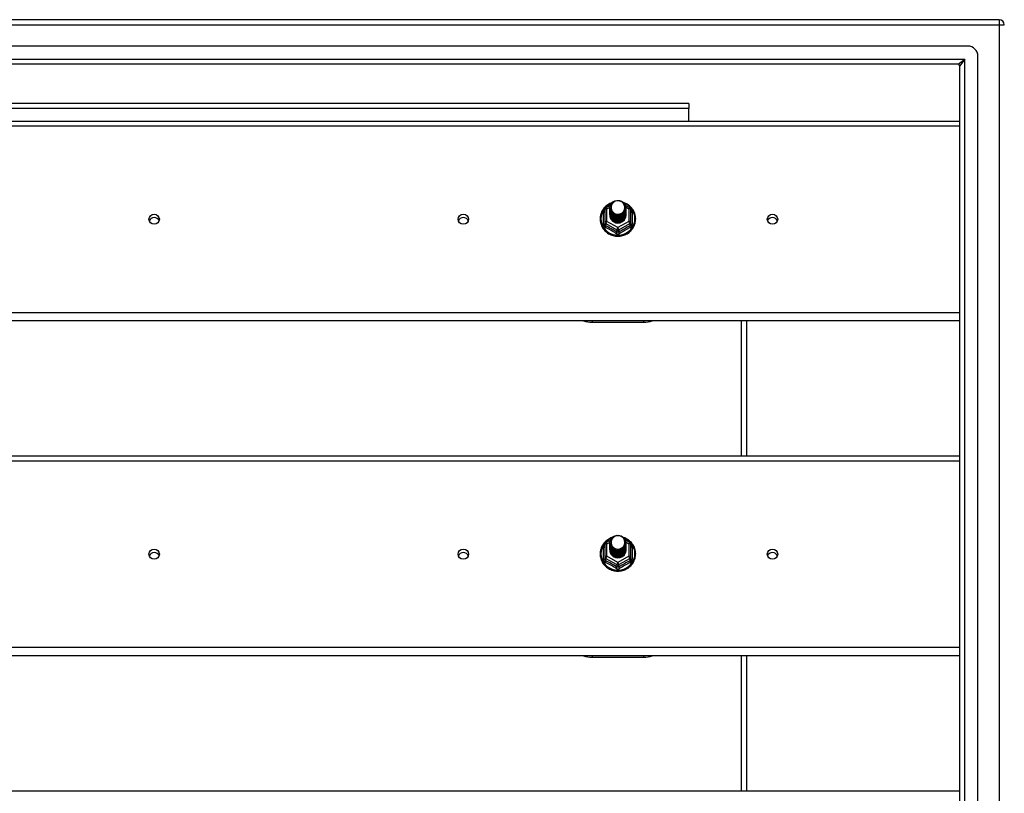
# Model space of a CAD drawing. Header units: inches. Extents: x 96 to 240, y 71 to 103.
# Tile 21 of 30: x 149 to 168, y 87 to 102. Entities that reach past the tile are written whole.
import ezdxf

# ---------------------------------------------------------------- set-up
doc = ezdxf.new("R2010")
doc.units = ezdxf.units.IN
doc.header["$MEASUREMENT"] = 0
doc.layers.add('Visible Edges(ANSI)', color=7, linetype='Continuous', lineweight=25)
doc.layers.add('Visible Tangent Edges(ANSI)', color=7, linetype='Continuous', lineweight=25)

msp = doc.modelspace()

# ---------------------------------------------------------------- linework, layer by layer
at = {"layer": 'Visible Edges(ANSI)'}
for p, q in [((168.009, 102.202), (96.207, 102.202)), ((167.399, 101.69), (96.816, 101.69)), ((167.596, 72.911), (167.596, 101.493)), ((167.211, 101.336), (97.005, 101.336)), ((167.242, 73.099), (167.242, 101.305)), ((161.983, 100.577), (135.233, 100.577)), ((161.983, 100.577), (161.983, 100.478)), ((161.983, 100.234), (161.983, 100.478)), ((130.608, 100.234), (167.242, 100.234)), ((160.354, 98.518), (160.354, 98.278)), ((160.374, 98.552), (160.464, 98.602)), ((160.454, 98.55), (160.454, 98.551)), ((160.454, 98.538), (160.454, 98.538)), ((160.454, 98.525), (160.454, 98.526)), ((160.454, 98.513), (160.454, 98.513)), ((160.454, 98.5), (160.454, 98.501)), ((160.454, 98.488), (160.454, 98.488)), ((160.454, 98.475), (160.454, 98.476)), ((160.454, 98.463), (160.454, 98.463)), ((160.454, 98.45), (160.454, 98.451)), ((160.454, 98.438), (160.454, 98.438)), ((160.454, 98.425), (160.454, 98.425)), ((160.749, 98.604), (160.841, 98.552)), ((160.761, 98.544), (160.761, 98.545)), ((160.761, 98.532), (160.761, 98.532)), ((160.761, 98.519), (160.761, 98.519)), ((160.761, 98.507), (160.761, 98.507)), ((160.761, 98.494), (160.761, 98.494)), ((160.761, 98.481), (160.761, 98.482)), ((160.761, 98.469), (160.761, 98.469)), ((160.761, 98.456), (160.761, 98.457)), ((160.761, 98.444), (160.761, 98.444)), ((160.761, 98.431), (160.761, 98.432)), ((160.761, 98.419), (160.761, 98.419)), ((160.862, 98.278), (160.862, 98.518)), ((160.354, 98.278), (160.354, 98.233)), ((160.454, 98.412), (160.454, 98.413)), ((160.589, 98.264), (160.588, 98.257)), ((160.862, 98.233), (160.862, 98.278)), ((167.242, 96.358), (130.608, 96.358)), ((160.108, 96.329), (161.108, 96.329)), ((163.108, 93.734), (163.108, 96.358)), ((130.608, 93.734), (167.242, 93.734)), ((160.354, 92.018), (160.354, 91.778)), ((160.374, 92.052), (160.464, 92.102)), ((160.454, 92.05), (160.454, 92.051)), ((160.454, 92.038), (160.454, 92.038)), ((160.454, 92.025), (160.454, 92.026)), ((160.454, 92.013), (160.454, 92.013)), ((160.454, 92), (160.454, 92.001)), ((160.454, 91.988), (160.454, 91.988)), ((160.454, 91.975), (160.454, 91.976)), ((160.454, 91.963), (160.454, 91.963)), ((160.454, 91.95), (160.454, 91.951)), ((160.454, 91.938), (160.454, 91.938)), ((160.454, 91.925), (160.454, 91.925)), ((160.749, 92.104), (160.841, 92.052)), ((160.761, 92.044), (160.761, 92.045)), ((160.761, 92.032), (160.761, 92.032)), ((160.761, 92.019), (160.761, 92.019)), ((160.761, 92.007), (160.761, 92.007)), ((160.761, 91.994), (160.761, 91.994)), ((160.761, 91.981), (160.761, 91.982)), ((160.761, 91.969), (160.761, 91.969)), ((160.761, 91.956), (160.761, 91.957)), ((160.761, 91.944), (160.761, 91.944)), ((160.761, 91.931), (160.761, 91.932)), ((160.761, 91.919), (160.761, 91.919)), ((160.862, 91.778), (160.862, 92.018)), ((160.354, 91.778), (160.354, 91.733)), ((160.454, 91.912), (160.454, 91.913)), ((160.589, 91.764), (160.588, 91.757)), ((160.862, 91.733), (160.862, 91.778)), ((167.242, 89.858), (130.608, 89.858)), ((160.108, 89.829), (161.108, 89.829)), ((163.108, 87.234), (163.108, 89.858)), ((130.608, 87.234), (167.242, 87.234))]:
    msp.add_line(p, q, dxfattribs=at)
at = {"layer": 'Visible Edges(ANSI)', "flags": 128}
for points in [[(160.496, 98.651), (160.474, 98.643), (160.452, 98.633), (160.432, 98.622), (160.412, 98.61), (160.393, 98.596), (160.375, 98.581), (160.358, 98.565), (160.342, 98.548), (160.328, 98.53), (160.315, 98.511), (160.303, 98.491), (160.292, 98.471), (160.284, 98.449), (160.276, 98.428), (160.27, 98.405), (160.266, 98.383), (160.264, 98.36), (160.263, 98.337), (160.263, 98.314), (160.265, 98.291), (160.269, 98.268), (160.275, 98.246), (160.282, 98.224), (160.29, 98.203), (160.3, 98.182), (160.312, 98.162), (160.325, 98.143), (160.339, 98.124), (160.354, 98.107), (160.371, 98.091), (160.389, 98.076), (160.407, 98.062), (160.427, 98.049), (160.448, 98.038), (160.469, 98.028), (160.491, 98.02), (160.513, 98.013), (160.536, 98.007), (160.559, 98.003), (160.583, 98.001), (160.606, 98), (160.63, 98), (160.653, 98.003), (160.677, 98.007), (160.7, 98.012), (160.722, 98.019), (160.744, 98.027), (160.765, 98.037), (160.786, 98.048), (160.806, 98.06), (160.825, 98.074), (160.842, 98.089), (160.859, 98.105), (160.875, 98.122), (160.889, 98.141), (160.902, 98.16), (160.914, 98.18), (160.924, 98.2), (160.933, 98.222), (160.94, 98.244), (160.946, 98.266), (160.95, 98.289), (160.952, 98.311), (160.953, 98.334)], [(160.475, 98.477), (160.459, 98.516), (160.454, 98.557), (160.462, 98.598), (160.482, 98.635), (160.512, 98.665), (160.55, 98.686), (160.592, 98.696), (160.636, 98.693), (160.677, 98.679), (160.713, 98.654), (160.74, 98.621), (160.757, 98.581), (160.761, 98.538), (160.753, 98.496), (160.733, 98.458), (160.703, 98.427), (160.666, 98.405), (160.623, 98.394), (160.579, 98.395), (160.538, 98.408), (160.502, 98.432), (160.475, 98.464), (160.459, 98.503), (160.454, 98.544)], [(160.492, 98.622), (160.491, 98.619), (160.489, 98.617), (160.488, 98.614), (160.487, 98.612), (160.486, 98.609), (160.485, 98.606), (160.484, 98.604), (160.483, 98.601), (160.482, 98.598), (160.482, 98.596), (160.481, 98.593), (160.48, 98.59), (160.48, 98.587), (160.479, 98.585), (160.479, 98.582), (160.479, 98.579), (160.478, 98.576), (160.478, 98.573), (160.478, 98.571), (160.478, 98.568), (160.478, 98.565), (160.478, 98.562), (160.478, 98.559), (160.478, 98.557)], [(160.494, 98.452), (160.516, 98.434), (160.543, 98.419), (160.571, 98.411), (160.601, 98.407), (160.631, 98.41), (160.66, 98.418), (160.686, 98.432), (160.71, 98.451), (160.728, 98.474), (160.742, 98.5), (160.75, 98.528), (160.752, 98.557), (160.747, 98.586), (160.736, 98.613), (160.72, 98.638), (160.699, 98.659), (160.674, 98.675), (160.645, 98.685), (160.616, 98.689), (160.586, 98.687), (160.557, 98.679), (160.531, 98.665), (160.509, 98.645), (160.492, 98.622)], [(160.953, 98.334), (160.952, 98.361), (160.949, 98.387), (160.943, 98.413), (160.936, 98.438), (160.927, 98.463), (160.915, 98.486), (160.902, 98.509), (160.887, 98.531), (160.87, 98.552), (160.852, 98.571), (160.832, 98.589), (160.811, 98.605), (160.788, 98.62), (160.765, 98.632), (160.74, 98.643), (160.715, 98.653)], [(160.454, 98.55), (160.454, 98.546), (160.454, 98.541), (160.455, 98.537), (160.455, 98.533), (160.456, 98.528), (160.457, 98.524), (160.458, 98.519), (160.459, 98.515), (160.46, 98.511), (160.461, 98.506), (160.463, 98.502), (160.464, 98.498), (160.466, 98.494), (160.468, 98.49), (160.47, 98.486), (160.472, 98.482), (160.474, 98.478), (160.477, 98.474), (160.479, 98.47), (160.482, 98.466), (160.485, 98.463), (160.488, 98.459), (160.491, 98.456), (160.494, 98.452)], [(160.454, 98.538), (160.455, 98.519), (160.459, 98.5), (160.466, 98.482), (160.475, 98.465), (160.486, 98.449), (160.499, 98.434), (160.514, 98.422), (160.531, 98.411), (160.549, 98.403), (160.568, 98.397), (160.588, 98.394), (160.608, 98.393), (160.628, 98.394), (160.647, 98.398), (160.666, 98.405), (160.684, 98.413), (160.701, 98.425), (160.716, 98.438), (160.729, 98.452), (160.741, 98.469), (160.75, 98.487), (160.756, 98.505), (160.76, 98.524), (160.761, 98.544)], [(160.761, 98.538), (160.761, 98.518), (160.757, 98.498), (160.751, 98.479), (160.743, 98.46), (160.732, 98.443), (160.718, 98.428), (160.703, 98.414), (160.686, 98.402), (160.668, 98.393), (160.648, 98.386), (160.628, 98.382), (160.608, 98.38), (160.587, 98.381), (160.567, 98.385), (160.547, 98.392), (160.529, 98.4), (160.512, 98.411), (160.497, 98.425), (160.484, 98.44), (160.473, 98.456), (160.464, 98.474), (160.458, 98.493), (160.455, 98.512), (160.454, 98.532)], [(160.454, 98.525), (160.455, 98.506), (160.459, 98.487), (160.466, 98.469), (160.475, 98.452), (160.486, 98.436), (160.499, 98.422), (160.514, 98.409), (160.531, 98.399), (160.549, 98.391), (160.568, 98.385), (160.588, 98.381), (160.608, 98.38), (160.628, 98.382), (160.647, 98.386), (160.666, 98.392), (160.684, 98.401), (160.701, 98.412), (160.716, 98.425), (160.729, 98.44), (160.741, 98.456), (160.75, 98.474), (160.756, 98.493), (160.76, 98.512), (160.761, 98.532)], [(160.761, 98.526), (160.761, 98.505), (160.757, 98.485), (160.751, 98.466), (160.743, 98.448), (160.732, 98.431), (160.718, 98.415), (160.703, 98.401), (160.686, 98.39), (160.668, 98.381), (160.648, 98.374), (160.628, 98.369), (160.608, 98.368), (160.587, 98.369), (160.567, 98.373), (160.547, 98.379), (160.529, 98.388), (160.512, 98.399), (160.497, 98.412), (160.484, 98.427), (160.473, 98.444), (160.464, 98.461), (160.458, 98.48), (160.455, 98.5), (160.454, 98.519)], [(160.454, 98.513), (160.455, 98.494), (160.459, 98.475), (160.466, 98.457), (160.475, 98.44), (160.486, 98.424), (160.499, 98.409), (160.514, 98.397), (160.531, 98.386), (160.549, 98.378), (160.568, 98.372), (160.588, 98.368), (160.608, 98.367), (160.628, 98.369), (160.647, 98.373), (160.666, 98.38), (160.684, 98.388), (160.701, 98.399), (160.716, 98.412), (160.729, 98.427), (160.741, 98.444), (160.75, 98.461), (160.756, 98.48), (160.76, 98.499), (160.761, 98.519)], [(160.761, 98.513), (160.761, 98.493), (160.757, 98.473), (160.751, 98.454), (160.743, 98.435), (160.732, 98.418), (160.718, 98.403), (160.703, 98.389), (160.686, 98.377), (160.668, 98.368), (160.648, 98.361), (160.628, 98.357), (160.608, 98.355), (160.587, 98.356), (160.567, 98.36), (160.547, 98.366), (160.529, 98.375), (160.512, 98.386), (160.497, 98.399), (160.484, 98.414), (160.473, 98.431), (160.464, 98.449), (160.458, 98.468), (160.455, 98.487), (160.454, 98.507)], [(160.454, 98.5), (160.455, 98.481), (160.459, 98.462), (160.466, 98.444), (160.475, 98.427), (160.486, 98.411), (160.499, 98.397), (160.514, 98.384), (160.531, 98.374), (160.549, 98.365), (160.568, 98.359), (160.588, 98.356), (160.608, 98.355), (160.628, 98.356), (160.647, 98.36), (160.666, 98.367), (160.684, 98.376), (160.701, 98.387), (160.716, 98.4), (160.729, 98.415), (160.741, 98.431), (160.75, 98.449), (160.756, 98.468), (160.76, 98.487), (160.761, 98.507)], [(160.761, 98.5), (160.761, 98.48), (160.757, 98.46), (160.751, 98.441), (160.743, 98.423), (160.732, 98.406), (160.718, 98.39), (160.703, 98.376), (160.686, 98.365), (160.668, 98.355), (160.648, 98.349), (160.628, 98.344), (160.608, 98.343), (160.587, 98.344), (160.567, 98.348), (160.547, 98.354), (160.529, 98.363), (160.512, 98.374), (160.497, 98.387), (160.484, 98.402), (160.473, 98.418), (160.464, 98.436), (160.458, 98.455), (160.455, 98.475), (160.454, 98.494)], [(160.454, 98.488), (160.455, 98.469), (160.459, 98.45), (160.466, 98.432), (160.475, 98.415), (160.486, 98.399), (160.499, 98.384), (160.514, 98.372), (160.531, 98.361), (160.549, 98.353), (160.568, 98.347), (160.588, 98.343), (160.608, 98.342), (160.628, 98.344), (160.647, 98.348), (160.666, 98.354), (160.684, 98.363), (160.701, 98.374), (160.716, 98.387), (160.729, 98.402), (160.741, 98.419), (160.75, 98.436), (160.756, 98.455), (160.76, 98.474), (160.761, 98.494)], [(160.761, 98.488), (160.761, 98.468), (160.757, 98.448), (160.751, 98.428), (160.743, 98.41), (160.732, 98.393), (160.718, 98.377), (160.703, 98.364), (160.686, 98.352), (160.668, 98.343), (160.648, 98.336), (160.628, 98.332), (160.608, 98.33), (160.587, 98.331), (160.567, 98.335), (160.547, 98.341), (160.529, 98.35), (160.512, 98.361), (160.497, 98.374), (160.484, 98.389), (160.473, 98.406), (160.464, 98.424), (160.458, 98.443), (160.455, 98.462), (160.454, 98.482)], [(160.454, 98.475), (160.455, 98.456), (160.459, 98.437), (160.466, 98.419), (160.475, 98.402), (160.486, 98.386), (160.499, 98.372), (160.514, 98.359), (160.531, 98.349), (160.549, 98.34), (160.568, 98.334), (160.588, 98.331), (160.608, 98.33), (160.628, 98.331), (160.647, 98.335), (160.666, 98.342), (160.684, 98.351), (160.701, 98.362), (160.716, 98.375), (160.729, 98.39), (160.741, 98.406), (160.75, 98.424), (160.756, 98.442), (160.76, 98.462), (160.761, 98.481)], [(160.761, 98.475), (160.761, 98.455), (160.757, 98.435), (160.751, 98.416), (160.743, 98.398), (160.732, 98.38), (160.718, 98.365), (160.703, 98.351), (160.686, 98.34), (160.668, 98.33), (160.648, 98.324), (160.628, 98.319), (160.608, 98.318), (160.587, 98.319), (160.567, 98.323), (160.547, 98.329), (160.529, 98.338), (160.512, 98.349), (160.497, 98.362), (160.484, 98.377), (160.473, 98.393), (160.464, 98.411), (160.458, 98.43), (160.455, 98.449), (160.454, 98.469)], [(160.454, 98.463), (160.455, 98.444), (160.459, 98.425), (160.466, 98.407), (160.475, 98.389), (160.486, 98.374), (160.499, 98.359), (160.514, 98.347), (160.531, 98.336), (160.549, 98.328), (160.568, 98.322), (160.588, 98.318), (160.608, 98.317), (160.628, 98.319), (160.647, 98.323), (160.666, 98.329), (160.684, 98.338), (160.701, 98.349), (160.716, 98.362), (160.729, 98.377), (160.741, 98.394), (160.75, 98.411), (160.756, 98.43), (160.76, 98.449), (160.761, 98.469)], [(160.761, 98.463), (160.761, 98.443), (160.757, 98.423), (160.751, 98.403), (160.743, 98.385), (160.732, 98.368), (160.718, 98.352), (160.703, 98.339), (160.686, 98.327), (160.668, 98.318), (160.648, 98.311), (160.628, 98.307), (160.608, 98.305), (160.587, 98.306), (160.567, 98.31), (160.547, 98.316), (160.529, 98.325), (160.512, 98.336), (160.497, 98.349), (160.484, 98.364), (160.473, 98.381), (160.464, 98.399), (160.458, 98.418), (160.455, 98.437), (160.454, 98.457)], [(160.454, 98.45), (160.455, 98.431), (160.459, 98.412), (160.466, 98.394), (160.475, 98.377), (160.486, 98.361), (160.499, 98.347), (160.514, 98.334), (160.531, 98.324), (160.549, 98.315), (160.568, 98.309), (160.588, 98.306), (160.608, 98.305), (160.628, 98.306), (160.647, 98.31), (160.666, 98.317), (160.684, 98.326), (160.701, 98.337), (160.716, 98.35), (160.729, 98.365), (160.741, 98.381), (160.75, 98.399), (160.756, 98.417), (160.76, 98.437), (160.761, 98.456)], [(160.761, 98.45), (160.761, 98.43), (160.757, 98.41), (160.751, 98.391), (160.743, 98.372), (160.732, 98.355), (160.718, 98.34), (160.703, 98.326), (160.686, 98.315), (160.668, 98.305), (160.648, 98.298), (160.628, 98.294), (160.608, 98.293), (160.587, 98.294), (160.567, 98.297), (160.547, 98.304), (160.529, 98.313), (160.512, 98.324), (160.497, 98.337), (160.484, 98.352), (160.473, 98.368), (160.464, 98.386), (160.458, 98.405), (160.455, 98.424), (160.454, 98.444)], [(160.454, 98.438), (160.455, 98.418), (160.459, 98.4), (160.466, 98.382), (160.475, 98.364), (160.486, 98.348), (160.499, 98.334), (160.514, 98.322), (160.531, 98.311), (160.549, 98.303), (160.568, 98.297), (160.588, 98.293), (160.608, 98.292), (160.628, 98.294), (160.647, 98.298), (160.666, 98.304), (160.684, 98.313), (160.701, 98.324), (160.716, 98.337), (160.729, 98.352), (160.741, 98.369), (160.75, 98.386), (160.756, 98.405), (160.76, 98.424), (160.761, 98.444)], [(160.761, 98.438), (160.761, 98.418), (160.757, 98.398), (160.751, 98.378), (160.743, 98.36), (160.732, 98.343), (160.718, 98.327), (160.703, 98.314), (160.686, 98.302), (160.668, 98.293), (160.648, 98.286), (160.628, 98.282), (160.608, 98.28), (160.587, 98.281), (160.567, 98.285), (160.547, 98.291), (160.529, 98.3), (160.512, 98.311), (160.497, 98.324), (160.484, 98.339), (160.473, 98.356), (160.464, 98.374), (160.458, 98.392), (160.455, 98.412), (160.454, 98.431)], [(160.454, 98.425), (160.455, 98.406), (160.459, 98.387), (160.466, 98.369), (160.475, 98.352), (160.486, 98.336), (160.499, 98.322), (160.514, 98.309), (160.531, 98.299), (160.549, 98.29), (160.568, 98.284), (160.588, 98.281), (160.608, 98.28), (160.628, 98.281), (160.647, 98.285), (160.666, 98.292), (160.684, 98.301), (160.701, 98.312), (160.716, 98.325), (160.729, 98.34), (160.741, 98.356), (160.75, 98.374), (160.756, 98.392), (160.76, 98.412), (160.761, 98.431)], [(160.761, 98.425), (160.761, 98.405), (160.757, 98.385), (160.751, 98.366), (160.743, 98.347), (160.732, 98.33), (160.718, 98.315), (160.703, 98.301), (160.686, 98.289), (160.668, 98.28), (160.648, 98.273), (160.628, 98.269), (160.608, 98.268), (160.587, 98.269), (160.567, 98.272), (160.547, 98.279), (160.529, 98.287), (160.512, 98.298), (160.497, 98.312), (160.484, 98.327), (160.473, 98.343), (160.464, 98.361), (160.458, 98.38), (160.455, 98.399), (160.454, 98.419)], [(160.454, 98.412), (160.455, 98.393), (160.459, 98.375), (160.466, 98.356), (160.475, 98.339), (160.486, 98.323), (160.499, 98.309), (160.514, 98.297), (160.531, 98.286), (160.549, 98.278), (160.568, 98.272), (160.588, 98.268), (160.608, 98.267), (160.628, 98.269), (160.647, 98.273), (160.666, 98.279), (160.684, 98.288), (160.701, 98.299), (160.716, 98.312), (160.729, 98.327), (160.741, 98.343), (160.75, 98.361), (160.756, 98.38), (160.76, 98.399), (160.761, 98.419)], [(160.492, 98.491), (160.491, 98.491), (160.491, 98.49), (160.49, 98.49), (160.489, 98.489), (160.489, 98.488), (160.488, 98.488), (160.487, 98.487), (160.486, 98.487), (160.486, 98.486), (160.485, 98.485), (160.484, 98.485), (160.484, 98.484), (160.483, 98.484), (160.482, 98.483), (160.481, 98.482), (160.481, 98.482), (160.48, 98.481), (160.479, 98.481), (160.479, 98.48), (160.478, 98.479), (160.477, 98.479), (160.476, 98.478), (160.476, 98.478), (160.475, 98.477)], [(160.478, 98.557), (160.478, 98.554), (160.478, 98.551), (160.478, 98.548), (160.478, 98.545), (160.478, 98.543), (160.478, 98.54), (160.478, 98.537), (160.479, 98.534), (160.479, 98.531), (160.479, 98.529), (160.48, 98.526), (160.481, 98.523), (160.481, 98.52), (160.482, 98.518), (160.483, 98.515), (160.483, 98.512), (160.484, 98.51), (160.485, 98.507), (160.486, 98.504), (160.487, 98.502), (160.488, 98.499), (160.49, 98.497), (160.491, 98.494), (160.492, 98.491)], [(160.588, 98.257), (160.58, 98.258), (160.572, 98.26), (160.564, 98.262), (160.556, 98.265), (160.548, 98.268), (160.54, 98.271), (160.533, 98.275), (160.526, 98.279), (160.519, 98.284), (160.512, 98.288), (160.506, 98.294), (160.5, 98.299), (160.494, 98.305), (160.489, 98.311), (160.484, 98.318), (160.479, 98.324), (160.475, 98.331), (160.471, 98.338), (160.468, 98.346), (160.465, 98.353), (160.462, 98.361), (160.46, 98.368), (160.458, 98.376), (160.457, 98.384)], [(160.761, 98.413), (160.761, 98.413), (160.761, 98.412), (160.761, 98.412), (160.761, 98.412), (160.761, 98.412), (160.761, 98.412), (160.761, 98.412), (160.761, 98.412), (160.761, 98.412), (160.761, 98.412), (160.761, 98.412), (160.761, 98.412), (160.761, 98.411), (160.761, 98.411), (160.761, 98.411), (160.761, 98.411), (160.761, 98.411), (160.761, 98.411), (160.761, 98.411), (160.761, 98.411), (160.761, 98.411), (160.761, 98.411), (160.761, 98.411), (160.761, 98.41)], [(160.496, 92.151), (160.474, 92.143), (160.452, 92.133), (160.432, 92.122), (160.412, 92.11), (160.393, 92.096), (160.375, 92.081), (160.358, 92.065), (160.342, 92.048), (160.328, 92.03), (160.315, 92.011), (160.303, 91.991), (160.292, 91.971), (160.284, 91.949), (160.276, 91.928), (160.27, 91.905), (160.266, 91.883), (160.264, 91.86), (160.263, 91.837), (160.263, 91.814), (160.265, 91.791), (160.269, 91.768), (160.275, 91.746), (160.282, 91.724), (160.29, 91.703), (160.3, 91.682), (160.312, 91.662), (160.325, 91.643), (160.339, 91.624), (160.354, 91.607), (160.371, 91.591), (160.389, 91.576), (160.407, 91.562), (160.427, 91.549), (160.448, 91.538), (160.469, 91.528), (160.491, 91.52), (160.513, 91.513), (160.536, 91.507), (160.559, 91.503), (160.583, 91.501), (160.606, 91.5), (160.63, 91.5), (160.653, 91.503), (160.677, 91.507), (160.7, 91.512), (160.722, 91.519), (160.744, 91.527), (160.765, 91.537), (160.786, 91.548), (160.806, 91.56), (160.825, 91.574), (160.842, 91.589), (160.859, 91.605), (160.875, 91.622), (160.889, 91.641), (160.902, 91.66), (160.914, 91.68), (160.924, 91.7), (160.933, 91.722), (160.94, 91.744), (160.946, 91.766), (160.95, 91.789), (160.952, 91.811), (160.953, 91.834)], [(160.475, 91.977), (160.459, 92.016), (160.454, 92.057), (160.462, 92.098), (160.482, 92.135), (160.512, 92.165), (160.55, 92.186), (160.592, 92.196), (160.636, 92.193), (160.677, 92.179), (160.713, 92.154), (160.74, 92.121), (160.757, 92.081), (160.761, 92.038), (160.753, 91.996), (160.733, 91.958), (160.703, 91.927), (160.666, 91.905), (160.623, 91.894), (160.579, 91.895), (160.538, 91.908), (160.502, 91.932), (160.475, 91.964), (160.459, 92.003), (160.454, 92.044)], [(160.492, 92.122), (160.491, 92.119), (160.489, 92.117), (160.488, 92.114), (160.487, 92.112), (160.486, 92.109), (160.485, 92.106), (160.484, 92.104), (160.483, 92.101), (160.482, 92.098), (160.482, 92.096), (160.481, 92.093), (160.48, 92.09), (160.48, 92.087), (160.479, 92.085), (160.479, 92.082), (160.479, 92.079), (160.478, 92.076), (160.478, 92.073), (160.478, 92.071), (160.478, 92.068), (160.478, 92.065), (160.478, 92.062), (160.478, 92.059), (160.478, 92.057)], [(160.494, 91.952), (160.516, 91.934), (160.543, 91.919), (160.571, 91.911), (160.601, 91.907), (160.631, 91.91), (160.66, 91.918), (160.686, 91.932), (160.71, 91.951), (160.728, 91.974), (160.742, 92), (160.75, 92.028), (160.752, 92.057), (160.747, 92.086), (160.736, 92.113), (160.72, 92.138), (160.699, 92.159), (160.674, 92.175), (160.645, 92.185), (160.616, 92.189), (160.586, 92.187), (160.557, 92.179), (160.531, 92.165), (160.509, 92.145), (160.492, 92.122)], [(160.953, 91.834), (160.952, 91.861), (160.949, 91.887), (160.943, 91.913), (160.936, 91.938), (160.927, 91.963), (160.915, 91.986), (160.902, 92.009), (160.887, 92.031), (160.87, 92.052), (160.852, 92.071), (160.832, 92.089), (160.811, 92.105), (160.788, 92.12), (160.765, 92.132), (160.74, 92.143), (160.715, 92.153)], [(160.454, 92.05), (160.454, 92.046), (160.454, 92.041), (160.455, 92.037), (160.455, 92.033), (160.456, 92.028), (160.457, 92.024), (160.458, 92.019), (160.459, 92.015), (160.46, 92.011), (160.461, 92.006), (160.463, 92.002), (160.464, 91.998), (160.466, 91.994), (160.468, 91.99), (160.47, 91.986), (160.472, 91.982), (160.474, 91.978), (160.477, 91.974), (160.479, 91.97), (160.482, 91.966), (160.485, 91.963), (160.488, 91.959), (160.491, 91.956), (160.494, 91.952)], [(160.454, 92.038), (160.455, 92.019), (160.459, 92), (160.466, 91.982), (160.475, 91.965), (160.486, 91.949), (160.499, 91.934), (160.514, 91.922), (160.531, 91.911), (160.549, 91.903), (160.568, 91.897), (160.588, 91.894), (160.608, 91.893), (160.628, 91.894), (160.647, 91.898), (160.666, 91.905), (160.684, 91.913), (160.701, 91.925), (160.716, 91.938), (160.729, 91.952), (160.741, 91.969), (160.75, 91.987), (160.756, 92.005), (160.76, 92.024), (160.761, 92.044)], [(160.761, 92.038), (160.761, 92.018), (160.757, 91.998), (160.751, 91.979), (160.743, 91.96), (160.732, 91.943), (160.718, 91.928), (160.703, 91.914), (160.686, 91.902), (160.668, 91.893), (160.648, 91.886), (160.628, 91.882), (160.608, 91.88), (160.587, 91.881), (160.567, 91.885), (160.547, 91.892), (160.529, 91.9), (160.512, 91.911), (160.497, 91.925), (160.484, 91.94), (160.473, 91.956), (160.464, 91.974), (160.458, 91.993), (160.455, 92.012), (160.454, 92.032)], [(160.454, 92.025), (160.455, 92.006), (160.459, 91.987), (160.466, 91.969), (160.475, 91.952), (160.486, 91.936), (160.499, 91.922), (160.514, 91.909), (160.531, 91.899), (160.549, 91.891), (160.568, 91.885), (160.588, 91.881), (160.608, 91.88), (160.628, 91.882), (160.647, 91.886), (160.666, 91.892), (160.684, 91.901), (160.701, 91.912), (160.716, 91.925), (160.729, 91.94), (160.741, 91.956), (160.75, 91.974), (160.756, 91.993), (160.76, 92.012), (160.761, 92.032)], [(160.761, 92.026), (160.761, 92.005), (160.757, 91.985), (160.751, 91.966), (160.743, 91.948), (160.732, 91.931), (160.718, 91.915), (160.703, 91.901), (160.686, 91.89), (160.668, 91.881), (160.648, 91.874), (160.628, 91.869), (160.608, 91.868), (160.587, 91.869), (160.567, 91.873), (160.547, 91.879), (160.529, 91.888), (160.512, 91.899), (160.497, 91.912), (160.484, 91.927), (160.473, 91.944), (160.464, 91.961), (160.458, 91.98), (160.455, 92), (160.454, 92.019)], [(160.454, 92.013), (160.455, 91.994), (160.459, 91.975), (160.466, 91.957), (160.475, 91.94), (160.486, 91.924), (160.499, 91.909), (160.514, 91.897), (160.531, 91.886), (160.549, 91.878), (160.568, 91.872), (160.588, 91.868), (160.608, 91.867), (160.628, 91.869), (160.647, 91.873), (160.666, 91.88), (160.684, 91.888), (160.701, 91.899), (160.716, 91.912), (160.729, 91.927), (160.741, 91.944), (160.75, 91.961), (160.756, 91.98), (160.76, 91.999), (160.761, 92.019)], [(160.761, 92.013), (160.761, 91.993), (160.757, 91.973), (160.751, 91.954), (160.743, 91.935), (160.732, 91.918), (160.718, 91.903), (160.703, 91.889), (160.686, 91.877), (160.668, 91.868), (160.648, 91.861), (160.628, 91.857), (160.608, 91.855), (160.587, 91.856), (160.567, 91.86), (160.547, 91.866), (160.529, 91.875), (160.512, 91.886), (160.497, 91.899), (160.484, 91.914), (160.473, 91.931), (160.464, 91.949), (160.458, 91.968), (160.455, 91.987), (160.454, 92.007)], [(160.454, 92), (160.455, 91.981), (160.459, 91.962), (160.466, 91.944), (160.475, 91.927), (160.486, 91.911), (160.499, 91.897), (160.514, 91.884), (160.531, 91.874), (160.549, 91.865), (160.568, 91.859), (160.588, 91.856), (160.608, 91.855), (160.628, 91.856), (160.647, 91.86), (160.666, 91.867), (160.684, 91.876), (160.701, 91.887), (160.716, 91.9), (160.729, 91.915), (160.741, 91.931), (160.75, 91.949), (160.756, 91.968), (160.76, 91.987), (160.761, 92.007)], [(160.761, 92), (160.761, 91.98), (160.757, 91.96), (160.751, 91.941), (160.743, 91.923), (160.732, 91.906), (160.718, 91.89), (160.703, 91.876), (160.686, 91.865), (160.668, 91.855), (160.648, 91.849), (160.628, 91.844), (160.608, 91.843), (160.587, 91.844), (160.567, 91.848), (160.547, 91.854), (160.529, 91.863), (160.512, 91.874), (160.497, 91.887), (160.484, 91.902), (160.473, 91.918), (160.464, 91.936), (160.458, 91.955), (160.455, 91.975), (160.454, 91.994)], [(160.454, 91.988), (160.455, 91.969), (160.459, 91.95), (160.466, 91.932), (160.475, 91.915), (160.486, 91.899), (160.499, 91.884), (160.514, 91.872), (160.531, 91.861), (160.549, 91.853), (160.568, 91.847), (160.588, 91.843), (160.608, 91.842), (160.628, 91.844), (160.647, 91.848), (160.666, 91.854), (160.684, 91.863), (160.701, 91.874), (160.716, 91.887), (160.729, 91.902), (160.741, 91.919), (160.75, 91.936), (160.756, 91.955), (160.76, 91.974), (160.761, 91.994)], [(160.761, 91.988), (160.761, 91.968), (160.757, 91.948), (160.751, 91.928), (160.743, 91.91), (160.732, 91.893), (160.718, 91.877), (160.703, 91.864), (160.686, 91.852), (160.668, 91.843), (160.648, 91.836), (160.628, 91.832), (160.608, 91.83), (160.587, 91.831), (160.567, 91.835), (160.547, 91.841), (160.529, 91.85), (160.512, 91.861), (160.497, 91.874), (160.484, 91.889), (160.473, 91.906), (160.464, 91.924), (160.458, 91.943), (160.455, 91.962), (160.454, 91.982)], [(160.454, 91.975), (160.455, 91.956), (160.459, 91.937), (160.466, 91.919), (160.475, 91.902), (160.486, 91.886), (160.499, 91.872), (160.514, 91.859), (160.531, 91.849), (160.549, 91.84), (160.568, 91.834), (160.588, 91.831), (160.608, 91.83), (160.628, 91.831), (160.647, 91.835), (160.666, 91.842), (160.684, 91.851), (160.701, 91.862), (160.716, 91.875), (160.729, 91.89), (160.741, 91.906), (160.75, 91.924), (160.756, 91.942), (160.76, 91.962), (160.761, 91.981)], [(160.761, 91.975), (160.761, 91.955), (160.757, 91.935), (160.751, 91.916), (160.743, 91.898), (160.732, 91.88), (160.718, 91.865), (160.703, 91.851), (160.686, 91.84), (160.668, 91.83), (160.648, 91.824), (160.628, 91.819), (160.608, 91.818), (160.587, 91.819), (160.567, 91.823), (160.547, 91.829), (160.529, 91.838), (160.512, 91.849), (160.497, 91.862), (160.484, 91.877), (160.473, 91.893), (160.464, 91.911), (160.458, 91.93), (160.455, 91.949), (160.454, 91.969)], [(160.454, 91.963), (160.455, 91.944), (160.459, 91.925), (160.466, 91.907), (160.475, 91.889), (160.486, 91.874), (160.499, 91.859), (160.514, 91.847), (160.531, 91.836), (160.549, 91.828), (160.568, 91.822), (160.588, 91.818), (160.608, 91.817), (160.628, 91.819), (160.647, 91.823), (160.666, 91.829), (160.684, 91.838), (160.701, 91.849), (160.716, 91.862), (160.729, 91.877), (160.741, 91.894), (160.75, 91.911), (160.756, 91.93), (160.76, 91.949), (160.761, 91.969)], [(160.761, 91.963), (160.761, 91.943), (160.757, 91.923), (160.751, 91.903), (160.743, 91.885), (160.732, 91.868), (160.718, 91.852), (160.703, 91.839), (160.686, 91.827), (160.668, 91.818), (160.648, 91.811), (160.628, 91.807), (160.608, 91.805), (160.587, 91.806), (160.567, 91.81), (160.547, 91.816), (160.529, 91.825), (160.512, 91.836), (160.497, 91.849), (160.484, 91.864), (160.473, 91.881), (160.464, 91.899), (160.458, 91.918), (160.455, 91.937), (160.454, 91.957)], [(160.454, 91.95), (160.455, 91.931), (160.459, 91.912), (160.466, 91.894), (160.475, 91.877), (160.486, 91.861), (160.499, 91.847), (160.514, 91.834), (160.531, 91.824), (160.549, 91.815), (160.568, 91.809), (160.588, 91.806), (160.608, 91.805), (160.628, 91.806), (160.647, 91.81), (160.666, 91.817), (160.684, 91.826), (160.701, 91.837), (160.716, 91.85), (160.729, 91.865), (160.741, 91.881), (160.75, 91.899), (160.756, 91.917), (160.76, 91.937), (160.761, 91.956)], [(160.761, 91.95), (160.761, 91.93), (160.757, 91.91), (160.751, 91.891), (160.743, 91.872), (160.732, 91.855), (160.718, 91.84), (160.703, 91.826), (160.686, 91.815), (160.668, 91.805), (160.648, 91.798), (160.628, 91.794), (160.608, 91.793), (160.587, 91.794), (160.567, 91.797), (160.547, 91.804), (160.529, 91.813), (160.512, 91.824), (160.497, 91.837), (160.484, 91.852), (160.473, 91.868), (160.464, 91.886), (160.458, 91.905), (160.455, 91.924), (160.454, 91.944)], [(160.454, 91.938), (160.455, 91.918), (160.459, 91.9), (160.466, 91.882), (160.475, 91.864), (160.486, 91.848), (160.499, 91.834), (160.514, 91.822), (160.531, 91.811), (160.549, 91.803), (160.568, 91.797), (160.588, 91.793), (160.608, 91.792), (160.628, 91.794), (160.647, 91.798), (160.666, 91.804), (160.684, 91.813), (160.701, 91.824), (160.716, 91.837), (160.729, 91.852), (160.741, 91.869), (160.75, 91.886), (160.756, 91.905), (160.76, 91.924), (160.761, 91.944)], [(160.761, 91.938), (160.761, 91.918), (160.757, 91.898), (160.751, 91.878), (160.743, 91.86), (160.732, 91.843), (160.718, 91.827), (160.703, 91.814), (160.686, 91.802), (160.668, 91.793), (160.648, 91.786), (160.628, 91.782), (160.608, 91.78), (160.587, 91.781), (160.567, 91.785), (160.547, 91.791), (160.529, 91.8), (160.512, 91.811), (160.497, 91.824), (160.484, 91.839), (160.473, 91.856), (160.464, 91.874), (160.458, 91.892), (160.455, 91.912), (160.454, 91.931)], [(160.454, 91.925), (160.455, 91.906), (160.459, 91.887), (160.466, 91.869), (160.475, 91.852), (160.486, 91.836), (160.499, 91.822), (160.514, 91.809), (160.531, 91.799), (160.549, 91.79), (160.568, 91.784), (160.588, 91.781), (160.608, 91.78), (160.628, 91.781), (160.647, 91.785), (160.666, 91.792), (160.684, 91.801), (160.701, 91.812), (160.716, 91.825), (160.729, 91.84), (160.741, 91.856), (160.75, 91.874), (160.756, 91.892), (160.76, 91.912), (160.761, 91.931)], [(160.761, 91.925), (160.761, 91.905), (160.757, 91.885), (160.751, 91.866), (160.743, 91.847), (160.732, 91.83), (160.718, 91.815), (160.703, 91.801), (160.686, 91.789), (160.668, 91.78), (160.648, 91.773), (160.628, 91.769), (160.608, 91.768), (160.587, 91.769), (160.567, 91.772), (160.547, 91.779), (160.529, 91.787), (160.512, 91.798), (160.497, 91.812), (160.484, 91.827), (160.473, 91.843), (160.464, 91.861), (160.458, 91.88), (160.455, 91.899), (160.454, 91.919)], [(160.492, 91.991), (160.491, 91.991), (160.491, 91.99), (160.49, 91.99), (160.489, 91.989), (160.489, 91.988), (160.488, 91.988), (160.487, 91.987), (160.486, 91.987), (160.486, 91.986), (160.485, 91.985), (160.484, 91.985), (160.484, 91.984), (160.483, 91.984), (160.482, 91.983), (160.481, 91.982), (160.481, 91.982), (160.48, 91.981), (160.479, 91.981), (160.479, 91.98), (160.478, 91.979), (160.477, 91.979), (160.476, 91.978), (160.476, 91.978), (160.475, 91.977)], [(160.478, 92.057), (160.478, 92.054), (160.478, 92.051), (160.478, 92.048), (160.478, 92.045), (160.478, 92.043), (160.478, 92.04), (160.478, 92.037), (160.479, 92.034), (160.479, 92.031), (160.479, 92.029), (160.48, 92.026), (160.481, 92.023), (160.481, 92.02), (160.482, 92.018), (160.483, 92.015), (160.483, 92.012), (160.484, 92.01), (160.485, 92.007), (160.486, 92.004), (160.487, 92.002), (160.488, 91.999), (160.49, 91.997), (160.491, 91.994), (160.492, 91.991)], [(160.454, 91.912), (160.455, 91.893), (160.459, 91.875), (160.466, 91.856), (160.475, 91.839), (160.486, 91.823), (160.499, 91.809), (160.514, 91.797), (160.531, 91.786), (160.549, 91.778), (160.568, 91.772), (160.588, 91.768), (160.608, 91.767), (160.628, 91.769), (160.647, 91.773), (160.666, 91.779), (160.684, 91.788), (160.701, 91.799), (160.716, 91.812), (160.729, 91.827), (160.741, 91.843), (160.75, 91.861), (160.756, 91.88), (160.76, 91.899), (160.761, 91.919)], [(160.588, 91.757), (160.58, 91.758), (160.572, 91.76), (160.564, 91.762), (160.556, 91.765), (160.548, 91.768), (160.54, 91.771), (160.533, 91.775), (160.526, 91.779), (160.519, 91.784), (160.512, 91.788), (160.506, 91.794), (160.5, 91.799), (160.494, 91.805), (160.489, 91.811), (160.484, 91.818), (160.479, 91.824), (160.475, 91.831), (160.471, 91.838), (160.468, 91.846), (160.465, 91.853), (160.462, 91.861), (160.46, 91.868), (160.458, 91.876), (160.457, 91.884)], [(160.761, 91.913), (160.761, 91.913), (160.761, 91.912), (160.761, 91.912), (160.761, 91.912), (160.761, 91.912), (160.761, 91.912), (160.761, 91.912), (160.761, 91.912), (160.761, 91.912), (160.761, 91.912), (160.761, 91.912), (160.761, 91.912), (160.761, 91.911), (160.761, 91.911), (160.761, 91.911), (160.761, 91.911), (160.761, 91.911), (160.761, 91.911), (160.761, 91.911), (160.761, 91.911), (160.761, 91.911), (160.761, 91.911), (160.761, 91.911), (160.761, 91.91)]]:
    msp.add_lwpolyline(points, dxfattribs=at)
at = {"layer": 'Visible Edges(ANSI)'}
for centre, radius, start, end in [((168.009, 102.103), 0.099, 0, 90), ((167.399, 101.493), 0.197, 0, 90), ((167.211, 101.305), 0.031, 0, 90), ((160.393, 98.518), 0.0394, 119.1745, 180), ((160.822, 98.518), 0.0394, 0, 60.8255), ((160.108, 96.829), 0.5, 250.4702, 270), ((161.108, 96.829), 0.5, 270, 289.5298), ((160.393, 92.018), 0.0394, 119.1745, 180), ((160.822, 92.018), 0.0394, 0, 60.8255), ((160.108, 90.329), 0.5, 250.4702, 270), ((161.108, 90.329), 0.5, 270, 289.5298)]:
    msp.add_arc(centre, radius, start, end, dxfattribs=at)
for centre, major_axis, start_param, end_param in [((160.608, 98.557), (0.134, 0), 3.671471, 8.899926), ((160.608, 98.408), (-0.158, 0), 6.031816, 9.674875), ((160.608, 98.552), (0.154, 0), 3.669461, 3.875388), ((151.608, 98.264), (0.101, 0), 0.333879, 2.807714), ((157.608, 98.264), (0.101, 0), 0.333879, 2.807714), ((163.608, 98.264), (0.101, 0), 0.333879, 2.807714), ((160.608, 92.057), (0.134, 0), 3.671471, 8.899926), ((160.608, 91.908), (-0.158, 0), 6.031816, 9.674875), ((160.608, 92.052), (0.154, 0), 3.669461, 3.875388), ((151.608, 91.764), (0.101, 0), 0.333879, 2.807714), ((157.608, 91.764), (0.101, 0), 0.333879, 2.807714), ((163.608, 91.764), (0.101, 0), 0.333879, 2.807714)]:
    msp.add_ellipse(centre, major_axis=major_axis, ratio=0.966998, start_param=start_param, end_param=end_param, dxfattribs=at)
for centre in [(151.608, 98.328), (157.608, 98.328), (163.608, 98.328), (151.608, 91.828), (157.608, 91.828), (163.608, 91.828)]:
    msp.add_ellipse(centre, major_axis=(-0.101, 0), ratio=0.966998, dxfattribs=at)
at = {"layer": 'Visible Tangent Edges(ANSI)'}
for p, q in [((96.207, 102.103), (168.009, 102.103)), ((168.009, 102.202), (168.009, 102.103)), ((168.009, 102.103), (168.009, 72.301)), ((168.009, 102.103), (168.108, 102.103)), ((96.875, 101.435), (167.341, 101.435)), ((167.211, 101.336), (167.341, 101.435)), ((167.341, 101.435), (167.242, 101.305)), ((167.341, 72.969), (167.341, 101.435)), ((161.983, 100.478), (135.233, 100.478)), ((130.608, 100.141), (167.242, 100.141)), ((160.329, 98.23), (160.329, 98.458)), ((160.393, 98.528), (160.455, 98.562)), ((160.393, 98.288), (160.393, 98.528)), ((160.76, 98.562), (160.822, 98.528)), ((160.822, 98.528), (160.822, 98.288)), ((160.886, 98.458), (160.886, 98.23)), ((160.373, 98.245), (160.588, 98.125)), ((160.373, 98.2), (160.373, 98.245)), ((160.608, 98.168), (160.393, 98.288)), ((160.822, 98.288), (160.608, 98.168)), ((160.627, 98.125), (160.842, 98.245)), ((160.842, 98.245), (160.842, 98.2)), ((160.588, 98.125), (160.588, 98.081)), ((160.627, 98.081), (160.627, 98.125)), ((167.242, 96.515), (130.608, 96.515)), ((160.108, 96.358), (160.108, 96.329)), ((161.108, 96.358), (161.108, 96.329)), ((163.009, 93.734), (163.009, 96.358)), ((130.608, 93.641), (167.242, 93.641)), ((160.329, 91.73), (160.329, 91.958)), ((160.393, 92.028), (160.455, 92.062)), ((160.393, 91.788), (160.393, 92.028)), ((160.76, 92.062), (160.822, 92.028)), ((160.822, 92.028), (160.822, 91.788)), ((160.886, 91.958), (160.886, 91.73)), ((160.373, 91.745), (160.588, 91.625)), ((160.373, 91.7), (160.373, 91.745)), ((160.608, 91.668), (160.393, 91.788)), ((160.822, 91.788), (160.608, 91.668)), ((160.627, 91.625), (160.842, 91.745)), ((160.842, 91.745), (160.842, 91.7)), ((160.588, 91.625), (160.588, 91.581)), ((160.627, 91.581), (160.627, 91.625)), ((167.242, 90.015), (130.608, 90.015)), ((160.108, 89.858), (160.108, 89.829)), ((161.108, 89.858), (161.108, 89.829)), ((163.009, 87.234), (163.009, 89.858))]:
    msp.add_line(p, q, dxfattribs=at)
at = {"layer": 'Visible Tangent Edges(ANSI)', "flags": 128}
for points in [[(160.354, 98.51), (160.352, 98.508), (160.35, 98.507), (160.348, 98.505), (160.347, 98.503), (160.345, 98.501), (160.343, 98.499), (160.342, 98.497), (160.341, 98.495), (160.339, 98.492), (160.338, 98.49), (160.337, 98.488), (160.336, 98.486), (160.335, 98.483), (160.334, 98.481), (160.333, 98.479), (160.332, 98.476), (160.332, 98.474), (160.331, 98.472), (160.331, 98.469), (160.33, 98.467), (160.33, 98.465), (160.33, 98.462), (160.33, 98.46), (160.329, 98.458)], [(160.886, 98.458), (160.886, 98.46), (160.886, 98.462), (160.885, 98.465), (160.885, 98.467), (160.885, 98.469), (160.884, 98.472), (160.884, 98.474), (160.883, 98.476), (160.882, 98.479), (160.881, 98.481), (160.881, 98.483), (160.88, 98.486), (160.878, 98.488), (160.877, 98.49), (160.876, 98.492), (160.875, 98.495), (160.873, 98.497), (160.872, 98.499), (160.87, 98.501), (160.869, 98.503), (160.867, 98.505), (160.865, 98.507), (160.863, 98.508), (160.862, 98.51)], [(160.329, 98.23), (160.33, 98.227), (160.33, 98.224), (160.33, 98.221), (160.331, 98.217), (160.331, 98.214), (160.332, 98.211), (160.333, 98.208), (160.334, 98.205), (160.335, 98.202), (160.336, 98.199), (160.338, 98.196), (160.34, 98.193), (160.341, 98.191), (160.343, 98.188), (160.345, 98.185), (160.347, 98.183), (160.349, 98.181), (160.351, 98.179), (160.354, 98.176), (160.356, 98.174), (160.359, 98.173), (160.361, 98.171), (160.364, 98.169), (160.367, 98.168)], [(160.373, 98.2), (160.372, 98.201), (160.371, 98.202), (160.369, 98.203), (160.368, 98.204), (160.367, 98.205), (160.365, 98.206), (160.364, 98.207), (160.363, 98.208), (160.362, 98.209), (160.361, 98.21), (160.36, 98.212), (160.359, 98.213), (160.358, 98.215), (160.357, 98.216), (160.357, 98.218), (160.356, 98.219), (160.356, 98.221), (160.355, 98.223), (160.355, 98.224), (160.354, 98.226), (160.354, 98.228), (160.354, 98.23), (160.354, 98.231), (160.354, 98.233)], [(160.862, 98.233), (160.862, 98.231), (160.861, 98.23), (160.861, 98.228), (160.861, 98.226), (160.861, 98.224), (160.86, 98.223), (160.86, 98.221), (160.859, 98.219), (160.859, 98.218), (160.858, 98.216), (160.857, 98.215), (160.856, 98.213), (160.855, 98.212), (160.854, 98.21), (160.853, 98.209), (160.852, 98.208), (160.851, 98.207), (160.85, 98.206), (160.849, 98.205), (160.847, 98.204), (160.846, 98.203), (160.845, 98.202), (160.843, 98.201), (160.842, 98.2)], [(160.848, 98.168), (160.851, 98.169), (160.854, 98.171), (160.857, 98.173), (160.859, 98.174), (160.862, 98.176), (160.864, 98.179), (160.866, 98.181), (160.868, 98.183), (160.87, 98.185), (160.872, 98.188), (160.874, 98.191), (160.876, 98.193), (160.877, 98.196), (160.879, 98.199), (160.88, 98.202), (160.881, 98.205), (160.882, 98.208), (160.883, 98.211), (160.884, 98.214), (160.885, 98.217), (160.885, 98.221), (160.886, 98.224), (160.886, 98.227), (160.886, 98.23)], [(160.57, 98.054), (160.573, 98.053), (160.576, 98.051), (160.579, 98.05), (160.582, 98.048), (160.585, 98.047), (160.588, 98.046), (160.591, 98.045), (160.595, 98.045), (160.598, 98.044), (160.601, 98.044), (160.604, 98.044), (160.608, 98.044), (160.611, 98.044), (160.614, 98.044), (160.617, 98.044), (160.621, 98.045), (160.624, 98.046), (160.627, 98.046), (160.63, 98.047), (160.633, 98.048), (160.636, 98.05), (160.639, 98.051), (160.642, 98.053), (160.645, 98.054)], [(160.627, 98.081), (160.626, 98.08), (160.624, 98.079), (160.623, 98.078), (160.621, 98.077), (160.62, 98.077), (160.618, 98.076), (160.616, 98.076), (160.615, 98.075), (160.613, 98.075), (160.611, 98.075), (160.609, 98.075), (160.608, 98.074), (160.606, 98.075), (160.604, 98.075), (160.603, 98.075), (160.601, 98.075), (160.599, 98.076), (160.597, 98.076), (160.596, 98.077), (160.594, 98.077), (160.593, 98.078), (160.591, 98.079), (160.589, 98.08), (160.588, 98.081)], [(160.354, 92.01), (160.352, 92.008), (160.35, 92.007), (160.348, 92.005), (160.347, 92.003), (160.345, 92.001), (160.343, 91.999), (160.342, 91.997), (160.341, 91.995), (160.339, 91.992), (160.338, 91.99), (160.337, 91.988), (160.336, 91.986), (160.335, 91.983), (160.334, 91.981), (160.333, 91.979), (160.332, 91.976), (160.332, 91.974), (160.331, 91.972), (160.331, 91.969), (160.33, 91.967), (160.33, 91.965), (160.33, 91.962), (160.33, 91.96), (160.329, 91.958)], [(160.886, 91.958), (160.886, 91.96), (160.886, 91.962), (160.885, 91.965), (160.885, 91.967), (160.885, 91.969), (160.884, 91.972), (160.884, 91.974), (160.883, 91.976), (160.882, 91.979), (160.881, 91.981), (160.881, 91.983), (160.88, 91.986), (160.878, 91.988), (160.877, 91.99), (160.876, 91.992), (160.875, 91.995), (160.873, 91.997), (160.872, 91.999), (160.87, 92.001), (160.869, 92.003), (160.867, 92.005), (160.865, 92.007), (160.863, 92.008), (160.862, 92.01)], [(160.329, 91.73), (160.33, 91.727), (160.33, 91.724), (160.33, 91.721), (160.331, 91.717), (160.331, 91.714), (160.332, 91.711), (160.333, 91.708), (160.334, 91.705), (160.335, 91.702), (160.336, 91.699), (160.338, 91.696), (160.34, 91.693), (160.341, 91.691), (160.343, 91.688), (160.345, 91.685), (160.347, 91.683), (160.349, 91.681), (160.351, 91.679), (160.354, 91.676), (160.356, 91.674), (160.359, 91.673), (160.361, 91.671), (160.364, 91.669), (160.367, 91.668)], [(160.373, 91.7), (160.372, 91.701), (160.371, 91.702), (160.369, 91.703), (160.368, 91.704), (160.367, 91.705), (160.365, 91.706), (160.364, 91.707), (160.363, 91.708), (160.362, 91.709), (160.361, 91.71), (160.36, 91.712), (160.359, 91.713), (160.358, 91.715), (160.357, 91.716), (160.357, 91.718), (160.356, 91.719), (160.356, 91.721), (160.355, 91.723), (160.355, 91.724), (160.354, 91.726), (160.354, 91.728), (160.354, 91.73), (160.354, 91.731), (160.354, 91.733)], [(160.862, 91.733), (160.862, 91.731), (160.861, 91.73), (160.861, 91.728), (160.861, 91.726), (160.861, 91.724), (160.86, 91.723), (160.86, 91.721), (160.859, 91.719), (160.859, 91.718), (160.858, 91.716), (160.857, 91.715), (160.856, 91.713), (160.855, 91.712), (160.854, 91.71), (160.853, 91.709), (160.852, 91.708), (160.851, 91.707), (160.85, 91.706), (160.849, 91.705), (160.847, 91.704), (160.846, 91.703), (160.845, 91.702), (160.843, 91.701), (160.842, 91.7)], [(160.848, 91.668), (160.851, 91.669), (160.854, 91.671), (160.857, 91.673), (160.859, 91.674), (160.862, 91.676), (160.864, 91.679), (160.866, 91.681), (160.868, 91.683), (160.87, 91.685), (160.872, 91.688), (160.874, 91.691), (160.876, 91.693), (160.877, 91.696), (160.879, 91.699), (160.88, 91.702), (160.881, 91.705), (160.882, 91.708), (160.883, 91.711), (160.884, 91.714), (160.885, 91.717), (160.885, 91.721), (160.886, 91.724), (160.886, 91.727), (160.886, 91.73)], [(160.57, 91.554), (160.573, 91.553), (160.576, 91.551), (160.579, 91.55), (160.582, 91.548), (160.585, 91.547), (160.588, 91.546), (160.591, 91.545), (160.595, 91.545), (160.598, 91.544), (160.601, 91.544), (160.604, 91.544), (160.608, 91.544), (160.611, 91.544), (160.614, 91.544), (160.617, 91.544), (160.621, 91.545), (160.624, 91.546), (160.627, 91.546), (160.63, 91.547), (160.633, 91.548), (160.636, 91.55), (160.639, 91.551), (160.642, 91.553), (160.645, 91.554)], [(160.627, 91.581), (160.626, 91.58), (160.624, 91.579), (160.623, 91.578), (160.621, 91.577), (160.62, 91.577), (160.618, 91.576), (160.616, 91.576), (160.615, 91.575), (160.613, 91.575), (160.611, 91.575), (160.609, 91.575), (160.608, 91.574), (160.606, 91.575), (160.604, 91.575), (160.603, 91.575), (160.601, 91.575), (160.599, 91.576), (160.597, 91.576), (160.596, 91.577), (160.594, 91.577), (160.593, 91.578), (160.591, 91.579), (160.589, 91.58), (160.588, 91.581)]]:
    msp.add_lwpolyline(points, dxfattribs=at)
at = {"layer": 'Visible Tangent Edges(ANSI)'}
for centre, major_axis, ratio, start_param, end_param in [((160.608, 98.34), (0.331, 0), 0.966998, 1.955468, 7.482801), ((160.314, 98.473), (0.0394, 0), 0.420933, 5.107073, 6.283185), ((160.393, 98.518), (-0.0394, 0), 0.254784, 4.712389, 6.283185), ((160.393, 98.518), (-0.0192, 0.0344), 0.127392, 4.936728, 6.283185), ((160.822, 98.518), (0.0192, 0.0344), 0.127392, 0, 1.346458), ((160.822, 98.518), (0.0394, 0), 0.254784, 0, 1.570796), ((160.901, 98.473), (-0.0394, 0), 0.420933, 0, 1.176113), ((160.314, 98.233), (0.0394, 0), 0.080687, 5.107073, 6.283185), ((160.393, 98.278), (-0.0394, 0), 0.254784, 4.712389, 6.283185), ((160.393, 98.278), (-0.0394, 0), 0.966998, 0, 1.047198), ((160.393, 98.278), (-0.0192, -0.0344), 0.127392, 4.48805, 6.058847), ((160.822, 98.278), (0.0394, 0), 0.254784, 0, 1.570796), ((160.822, 98.278), (0.0192, -0.0344), 0.127392, 0.224339, 1.795135), ((160.822, 98.278), (0.0394, 0), 0.966998, 5.235988, 6.283185), ((160.901, 98.233), (-0.0394, 0), 0.080687, 0, 1.176113), ((160.354, 98.167), (0.0178, 0.0351), 0.295528, 4.874003, 6.050115), ((160.469, 97.944), (0.573, -0.342), 0.220649, 1.524932, 1.878631), ((160.481, 97.964), (-0.605, 0.361), 0.220649, 4.666525, 5.020223), ((160.568, 98.048), (0.0205, 0.0336), 0.044718, 0.222707, 1.398819), ((160.608, 98.158), (-0.0192, -0.0344), 0.127392, 4.48805, 6.058847), ((160.608, 98.158), (0.0394, 0), 0.966998, 4.18879, 5.235988), ((160.608, 98.158), (0.0192, -0.0344), 0.127392, 0.224339, 1.795135), ((160.735, 97.964), (-0.605, -0.361), 0.220649, 4.404555, 4.758253), ((160.647, 98.048), (-0.0205, 0.0336), 0.044718, 4.884366, 6.060479), ((160.747, 97.944), (0.573, 0.342), 0.220649, 1.262962, 1.61666), ((160.862, 98.167), (-0.0178, 0.0351), 0.295528, 0.23307, 1.409183), ((160.608, 91.84), (0.331, 0), 0.966998, 1.955468, 7.482801), ((160.314, 91.973), (0.0394, 0), 0.420933, 5.107073, 6.283185), ((160.393, 92.018), (-0.0394, 0), 0.254784, 4.712389, 6.283185), ((160.393, 92.018), (-0.0192, 0.0344), 0.127392, 4.936728, 6.283185), ((160.822, 92.018), (0.0192, 0.0344), 0.127392, 0, 1.346458), ((160.822, 92.018), (0.0394, 0), 0.254784, 0, 1.570796), ((160.901, 91.973), (-0.0394, 0), 0.420933, 0, 1.176113), ((160.314, 91.733), (0.0394, 0), 0.080687, 5.107073, 6.283185), ((160.393, 91.778), (-0.0394, 0), 0.254784, 4.712389, 6.283185), ((160.393, 91.778), (-0.0394, 0), 0.966998, 0, 1.047198), ((160.393, 91.778), (-0.0192, -0.0344), 0.127392, 4.48805, 6.058847), ((160.822, 91.778), (0.0394, 0), 0.254784, 0, 1.570796), ((160.822, 91.778), (0.0192, -0.0344), 0.127392, 0.224339, 1.795135), ((160.822, 91.778), (0.0394, 0), 0.966998, 5.235988, 6.283185), ((160.901, 91.733), (-0.0394, 0), 0.080687, 0, 1.176113), ((160.354, 91.667), (0.0178, 0.0351), 0.295528, 4.874003, 6.050115), ((160.469, 91.444), (0.573, -0.342), 0.220649, 1.524932, 1.878631), ((160.481, 91.464), (-0.605, 0.361), 0.220649, 4.666525, 5.020223), ((160.568, 91.548), (0.0205, 0.0336), 0.044718, 0.222707, 1.398819), ((160.608, 91.658), (-0.0192, -0.0344), 0.127392, 4.48805, 6.058847), ((160.608, 91.658), (0.0394, 0), 0.966998, 4.18879, 5.235988), ((160.608, 91.658), (0.0192, -0.0344), 0.127392, 0.224339, 1.795135), ((160.735, 91.464), (-0.605, -0.361), 0.220649, 4.404555, 4.758253), ((160.647, 91.548), (-0.0205, 0.0336), 0.044718, 4.884366, 6.060479), ((160.747, 91.444), (0.573, 0.342), 0.220649, 1.262962, 1.61666), ((160.862, 91.667), (-0.0178, 0.0351), 0.295528, 0.23307, 1.409183)]:
    msp.add_ellipse(centre, major_axis=major_axis, ratio=ratio, start_param=start_param, end_param=end_param, dxfattribs=at)

doc.saveas('drawing.dxf')
